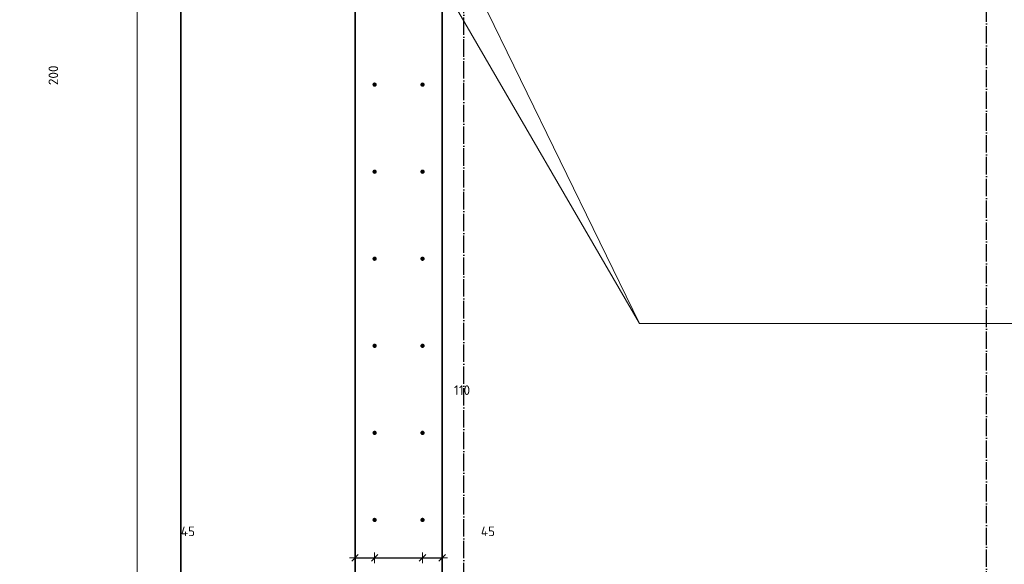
# Model space of a CAD drawing. Header units: millimetres. Extents: x -3170 to 89801, y -74170 to 82422.
# Tile 33 of 105: x 58980 to 61241, y 21898 to 23149. Entities that reach past the tile are written whole.
import ezdxf

# ---------------------------------------------------------------- set-up
doc = ezdxf.new("R2010")
doc.units = ezdxf.units.MM
doc.header["$PDMODE"] = 65
for name, pattern in [('______11', [50, 40, -5, 0, -5]), ('______3', [50, 40, -10]), ('______5', [110, 80, -10, 10, -10])]:
    doc.linetypes.add(name, pattern=pattern)
for name, color, linetype, lineweight in [('Standard', 7, 'Continuous', 25), ('Арм.стержн. Выпуски', 180, 'Continuous', 35), ('Балка_ общее', 7, '______3', 13), ('Размерная линия_ общее', 7, 'Continuous', 13)]:
    doc.layers.add(name, color=color, linetype=linetype, lineweight=lineweight)
doc.layers.add('Осевая линия_ общее', color=7, linetype='______5', lineweight=13, true_color=0xa0a0a0)
doc.styles.add('ISOCPEUR', font='ISOCPEUR')
doc.dimstyles.new('DIMSTYLE_3', dxfattribs={"dimtxt": 22, "dimasz": 25, "dimexe": 0, "dimexo": 0, "dimgap": 11, "dimtad": 2, "dimdec": 0, "dimrnd": 5, "dimzin": 12, "dimdsep": 46, "dimtxsty": 'ISOCPEUR', "dimblk1": 'ALL_ML_STRICH', "dimblk2": 'ALL_ML_STRICH', "dimsah": 1, "dimcen": 0, "dimclrd": 7, "dimclre": 256, "dimclrt": 7, "dimadec": 0, "dimazin": 0, "dimtfac": 1, "dimtdec": 0, "dimtix": 1, "dimtmove": 2, "dimatfit": 3, "dimfxl": 0, "dimtzin": 0, "dimlwd": 0, "dimlwe": -3, "dimarcsym": 0})
doc.dimstyles.new('DIMSTYLE_9', dxfattribs={"dimtxt": 22, "dimasz": 25, "dimexe": 0, "dimexo": 0, "dimgap": 11, "dimtad": 2, "dimdec": 0, "dimrnd": 5, "dimzin": 12, "dimdsep": 46, "dimtxsty": 'ISOCPEUR', "dimblk1": 'ALL_ML_STRICH', "dimblk2": 'ALL_ML_STRICH', "dimsah": 1, "dimcen": 0, "dimclrd": 7, "dimclre": 256, "dimclrt": 7, "dimadec": 0, "dimazin": 0, "dimtfac": 1, "dimtdec": 0, "dimtix": 1, "dimtmove": 2, "dimatfit": 3, "dimfxl": 0, "dimtvp": 1.2, "dimtzin": 0, "dimlwd": 0, "dimlwe": -3, "dimarcsym": 0})

# ---------------------------------------------------------------- blocks, each defined once
blk = doc.blocks.new('СЛОЖНЫЙ_ОБЪЕКТ_6')
at = {"layer": 'Осевая линия_ общее', "color": 253, "linetype": '______11', "lineweight": -3, "true_color": 0xa0a0a0, "transparency": 33554687}
for p, q in [((60000, 15950), (60000, 40010)), ((61200, 15830), (61200, 40010))]:
    blk.add_line(p, q, dxfattribs=at)
blk = doc.blocks.new('ALL_ML_STRICH')
at = {"color": 0, "linetype": 'ByBlock', "lineweight": -2}
for p, q in [((-1, 0), (0.5, 0)), ((-0.3, -0.3), (0.3, 0.3)), ((0, -0.5), (0, 0.5))]:
    blk.add_line(p, q, dxfattribs=at)
blk = doc.blocks.new('*D347')
at = {"layer": 'DEFPOINTS', "color": 7, "linetype": 'Continuous', "lineweight": 13, "transparency": 33554687}
for p in [(59795, 23800), (58219.7, 20200), (59795, 20200)]:
    blk.add_point(p, dxfattribs=at)
at = {"layer": 'Размерная линия_ общее', "color": 253, "linetype": 'Continuous', "lineweight": -2, "true_color": 0xa0a0a0, "transparency": 33554687}
for p, q in [((59775, 23800), (58219.7, 23800)), ((59775, 20200), (58219.7, 20200))]:
    blk.add_line(p, q, dxfattribs=at)
at = {"layer": 'Размерная линия_ общее', "color": 7, "linetype": 'Continuous', "lineweight": -2, "transparency": 33554687}
blk.add_line((58219.7, 20200), (58219.7, 23800), dxfattribs=at)
at = {"layer": 'Размерная линия_ общее', "color": 7, "linetype": 'Continuous', "lineweight": 13, "transparency": 33554687, "xscale": 25, "yscale": 25, "zscale": 25}
for p, rotation in [((58219.7, 23800), 90), ((58219.7, 20200), 270)]:
    blk.add_blockref('ALL_ML_STRICH', p, dxfattribs=dict(at, rotation=rotation))
at = {"layer": 'Размерная линия_ общее', "color": 7, "linetype": 'Continuous', "lineweight": 13, "transparency": 33554687, "insert": (58147.7, 21918.6), "char_height": 22, "width": 1.1, "attachment_point": 1, "rotation": 90, "line_spacing_factor": 0.60241, "style": 'ISOCPEUR'}
blk.add_mtext('18х200=3600', dxfattribs=at)
blk = doc.blocks.new('*D364')
at = {"layer": 'DEFPOINTS', "color": 7, "linetype": 'Continuous', "lineweight": 13, "transparency": 33554687}
for p in [(59637.7, 23700), (59118.4, 23500), (59646.5, 23500)]:
    blk.add_point(p, dxfattribs=at)
at = {"layer": 'Размерная линия_ общее', "color": 253, "linetype": 'Continuous', "lineweight": -2, "true_color": 0xa0a0a0, "transparency": 33554687}
for p, q in [((59537.7, 23700), (59118.4, 23700)), ((59546.5, 23500), (59118.4, 23500))]:
    blk.add_line(p, q, dxfattribs=at)
at = {"layer": 'Размерная линия_ общее', "color": 7, "linetype": 'Continuous', "lineweight": -2, "transparency": 33554687}
blk.add_line((59118.4, 23500), (59118.4, 23700), dxfattribs=at)
at = {"layer": 'Размерная линия_ общее', "color": 7, "linetype": 'Continuous', "lineweight": 13, "transparency": 33554687, "xscale": 25, "yscale": 25, "zscale": 25}
for p, rotation in [((59118.4, 23700), 90), ((59118.4, 23500), 270)]:
    blk.add_blockref('ALL_ML_STRICH', p, dxfattribs=dict(at, rotation=rotation))
at = {"layer": 'Размерная линия_ общее', "color": 7, "linetype": 'Continuous', "lineweight": 13, "transparency": 33554687, "insert": (59057.4, 23021.4), "char_height": 22, "width": 66, "attachment_point": 5, "rotation": 90, "style": 'ISOCPEUR'}
blk.add_mtext('\\A1;{200}', dxfattribs=at)
blk = doc.blocks.new('*D375')
at = {"layer": 'DEFPOINTS', "color": 7, "linetype": 'Continuous', "lineweight": 13, "transparency": 33554687}
for p in [(59795, 21970.8), (59750, 21923.3), (59750, 21912.8)]:
    blk.add_point(p, dxfattribs=at)
at = {"layer": 'Размерная линия_ общее', "color": 253, "linetype": 'Continuous', "lineweight": -2, "true_color": 0xa0a0a0, "transparency": 33554687}
for p, q in [((59750, 21912.8), (59750, 21912.8)), ((59795, 21912.8), (59795, 21912.8))]:
    blk.add_line(p, q, dxfattribs=at)
at = {"layer": 'Размерная линия_ общее', "color": 7, "linetype": 'Continuous', "lineweight": -2, "transparency": 33554687}
blk.add_line((59750, 21912.8), (59795, 21912.8), dxfattribs=at)
at = {"layer": 'Размерная линия_ общее', "color": 7, "linetype": 'Continuous', "lineweight": 13, "transparency": 33554687, "xscale": 25, "yscale": 25, "zscale": 25, "rotation": 180}
blk.add_blockref('ALL_ML_STRICH', (59750, 21912.8), dxfattribs=at)
at = {"layer": 'Размерная линия_ общее', "color": 7, "linetype": 'Continuous', "lineweight": 13, "transparency": 33554687, "xscale": 25, "yscale": 25, "zscale": 25}
blk.add_blockref('ALL_ML_STRICH', (59795, 21912.8), dxfattribs=at)
at = {"layer": 'Размерная линия_ общее', "color": 7, "linetype": 'Continuous', "lineweight": 13, "transparency": 33554687, "insert": (59366.4, 21973.8), "char_height": 22, "width": 44, "attachment_point": 5, "style": 'ISOCPEUR'}
blk.add_mtext('\\A1;{45}', dxfattribs=at)
blk = doc.blocks.new('*D376')
at = {"layer": 'DEFPOINTS', "color": 7, "linetype": 'Continuous', "lineweight": 13, "transparency": 33554687}
for p in [(59795, 21970.8), (59905, 21970.8), (59795, 21912.8)]:
    blk.add_point(p, dxfattribs=at)
at = {"layer": 'Размерная линия_ общее', "color": 253, "linetype": 'Continuous', "lineweight": -2, "true_color": 0xa0a0a0, "transparency": 33554687}
for p, q in [((59795, 21912.8), (59795, 21912.8)), ((59905, 21912.8), (59905, 21912.8))]:
    blk.add_line(p, q, dxfattribs=at)
at = {"layer": 'Размерная линия_ общее', "color": 7, "linetype": 'Continuous', "lineweight": -2, "transparency": 33554687}
blk.add_line((59795, 21912.8), (59905, 21912.8), dxfattribs=at)
at = {"layer": 'Размерная линия_ общее', "color": 7, "linetype": 'Continuous', "lineweight": 13, "transparency": 33554687, "xscale": 25, "yscale": 25, "zscale": 25, "rotation": 180}
blk.add_blockref('ALL_ML_STRICH', (59795, 21912.8), dxfattribs=at)
at = {"layer": 'Размерная линия_ общее', "color": 7, "linetype": 'Continuous', "lineweight": 13, "transparency": 33554687, "xscale": 25, "yscale": 25, "zscale": 25}
blk.add_blockref('ALL_ML_STRICH', (59905, 21912.8), dxfattribs=at)
at = {"layer": 'Размерная линия_ общее', "color": 7, "linetype": 'Continuous', "lineweight": 13, "transparency": 33554687, "insert": (59995.8, 22298.1), "char_height": 22, "width": 66, "attachment_point": 5, "style": 'ISOCPEUR'}
blk.add_mtext('\\A1;{110}', dxfattribs=at)
blk = doc.blocks.new('*D377')
at = {"layer": 'DEFPOINTS', "color": 7, "linetype": 'Continuous', "lineweight": 13, "transparency": 33554687}
for p in [(59905, 21970.8), (59950, 21963.8), (59905, 21912.8)]:
    blk.add_point(p, dxfattribs=at)
at = {"layer": 'Размерная линия_ общее', "color": 253, "linetype": 'Continuous', "lineweight": -2, "true_color": 0xa0a0a0, "transparency": 33554687}
for p, q in [((59905, 21912.8), (59905, 21912.8)), ((59950, 21912.8), (59950, 21912.8))]:
    blk.add_line(p, q, dxfattribs=at)
at = {"layer": 'Размерная линия_ общее', "color": 7, "linetype": 'Continuous', "lineweight": -2, "transparency": 33554687}
blk.add_line((59905, 21912.8), (59950, 21912.8), dxfattribs=at)
at = {"layer": 'Размерная линия_ общее', "color": 7, "linetype": 'Continuous', "lineweight": 13, "transparency": 33554687, "xscale": 25, "yscale": 25, "zscale": 25, "rotation": 180}
blk.add_blockref('ALL_ML_STRICH', (59905, 21912.8), dxfattribs=at)
at = {"layer": 'Размерная линия_ общее', "color": 7, "linetype": 'Continuous', "lineweight": 13, "transparency": 33554687, "xscale": 25, "yscale": 25, "zscale": 25}
blk.add_blockref('ALL_ML_STRICH', (59950, 21912.8), dxfattribs=at)
at = {"layer": 'Размерная линия_ общее', "color": 7, "linetype": 'Continuous', "lineweight": 13, "transparency": 33554687, "insert": (60055.2, 21973.8), "char_height": 22, "width": 44, "attachment_point": 5, "style": 'ISOCPEUR'}
blk.add_mtext('\\A1;{45}', dxfattribs=at)

msp = doc.modelspace()

# ---------------------------------------------------------------- hatches: boundary and pattern name
at = {"layer": 'Арм.стержн. Выпуски', "linetype": 'Continuous', "lineweight": 35, "transparency": 33554687}
for points in [[(59800, 23000), (59799.6, 23001.9), (59798.5, 23003.5), (59796.9, 23004.6), (59795, 23005), (59793.1, 23004.6), (59791.5, 23003.5), (59790.4, 23001.9), (59790, 23000), (59790.4, 22998.1), (59791.5, 22996.5), (59793.1, 22995.4), (59795, 22995), (59796.9, 22995.4), (59798.5, 22996.5), (59799.6, 22998.1)], [(59910, 23000), (59909.6, 23001.9), (59908.5, 23003.5), (59906.9, 23004.6), (59905, 23005), (59903.1, 23004.6), (59901.5, 23003.5), (59900.4, 23001.9), (59900, 23000), (59900.4, 22998.1), (59901.5, 22996.5), (59903.1, 22995.4), (59905, 22995), (59906.9, 22995.4), (59908.5, 22996.5), (59909.6, 22998.1)], [(59800, 22800), (59799.6, 22801.9), (59798.5, 22803.5), (59796.9, 22804.6), (59795, 22805), (59793.1, 22804.6), (59791.5, 22803.5), (59790.4, 22801.9), (59790, 22800), (59790.4, 22798.1), (59791.5, 22796.5), (59793.1, 22795.4), (59795, 22795), (59796.9, 22795.4), (59798.5, 22796.5), (59799.6, 22798.1)], [(59910, 22800), (59909.6, 22801.9), (59908.5, 22803.5), (59906.9, 22804.6), (59905, 22805), (59903.1, 22804.6), (59901.5, 22803.5), (59900.4, 22801.9), (59900, 22800), (59900.4, 22798.1), (59901.5, 22796.5), (59903.1, 22795.4), (59905, 22795), (59906.9, 22795.4), (59908.5, 22796.5), (59909.6, 22798.1)], [(59800, 22600), (59799.6, 22601.9), (59798.5, 22603.5), (59796.9, 22604.6), (59795, 22605), (59793.1, 22604.6), (59791.5, 22603.5), (59790.4, 22601.9), (59790, 22600), (59790.4, 22598.1), (59791.5, 22596.5), (59793.1, 22595.4), (59795, 22595), (59796.9, 22595.4), (59798.5, 22596.5), (59799.6, 22598.1)], [(59910, 22600), (59909.6, 22601.9), (59908.5, 22603.5), (59906.9, 22604.6), (59905, 22605), (59903.1, 22604.6), (59901.5, 22603.5), (59900.4, 22601.9), (59900, 22600), (59900.4, 22598.1), (59901.5, 22596.5), (59903.1, 22595.4), (59905, 22595), (59906.9, 22595.4), (59908.5, 22596.5), (59909.6, 22598.1)], [(59800, 22400), (59799.6, 22401.9), (59798.5, 22403.5), (59796.9, 22404.6), (59795, 22405), (59793.1, 22404.6), (59791.5, 22403.5), (59790.4, 22401.9), (59790, 22400), (59790.4, 22398.1), (59791.5, 22396.5), (59793.1, 22395.4), (59795, 22395), (59796.9, 22395.4), (59798.5, 22396.5), (59799.6, 22398.1)], [(59910, 22400), (59909.6, 22401.9), (59908.5, 22403.5), (59906.9, 22404.6), (59905, 22405), (59903.1, 22404.6), (59901.5, 22403.5), (59900.4, 22401.9), (59900, 22400), (59900.4, 22398.1), (59901.5, 22396.5), (59903.1, 22395.4), (59905, 22395), (59906.9, 22395.4), (59908.5, 22396.5), (59909.6, 22398.1)], [(59800, 22200), (59799.6, 22201.9), (59798.5, 22203.5), (59796.9, 22204.6), (59795, 22205), (59793.1, 22204.6), (59791.5, 22203.5), (59790.4, 22201.9), (59790, 22200), (59790.4, 22198.1), (59791.5, 22196.5), (59793.1, 22195.4), (59795, 22195), (59796.9, 22195.4), (59798.5, 22196.5), (59799.6, 22198.1)], [(59910, 22200), (59909.6, 22201.9), (59908.5, 22203.5), (59906.9, 22204.6), (59905, 22205), (59903.1, 22204.6), (59901.5, 22203.5), (59900.4, 22201.9), (59900, 22200), (59900.4, 22198.1), (59901.5, 22196.5), (59903.1, 22195.4), (59905, 22195), (59906.9, 22195.4), (59908.5, 22196.5), (59909.6, 22198.1)], [(59800, 22000), (59799.6, 22001.9), (59798.5, 22003.5), (59796.9, 22004.6), (59795, 22005), (59793.1, 22004.6), (59791.5, 22003.5), (59790.4, 22001.9), (59790, 22000), (59790.4, 21998.1), (59791.5, 21996.5), (59793.1, 21995.4), (59795, 21995), (59796.9, 21995.4), (59798.5, 21996.5), (59799.6, 21998.1)], [(59910, 22000), (59909.6, 22001.9), (59908.5, 22003.5), (59906.9, 22004.6), (59905, 22005), (59903.1, 22004.6), (59901.5, 22003.5), (59900.4, 22001.9), (59900, 22000), (59900.4, 21998.1), (59901.5, 21996.5), (59903.1, 21995.4), (59905, 21995), (59906.9, 21995.4), (59908.5, 21996.5), (59909.6, 21998.1)]]:
    msp.add_hatch(color=4, dxfattribs=at).paths.add_polyline_path(points)

# ---------------------------------------------------------------- linework, layer by layer
at = {"layer": 'Standard', "color": 7, "linetype": 'Continuous', "lineweight": 35, "transparency": 33554687}
for p, q in [((59750, 20140), (59750, 24060)), ((59950, 23860), (59950, 20140))]:
    msp.add_line(p, q, dxfattribs=at)
at = {"layer": 'Standard', "color": 7, "linetype": 'Continuous', "lineweight": 18, "transparency": 33554687}
msp.add_lwpolyline([(59250, 16540), (78500, 16540), (78500, 38380), (59250, 38380), (59250, 16540)], dxfattribs=at)
at = {"layer": 'Арм.стержн. Выпуски', "color": 7, "linetype": 'Continuous', "lineweight": 13, "transparency": 33554687}
for q in [(59795, 23700), (59795, 23500), (62818.3, 22451.2)]:
    msp.add_line((60403.3, 22451.2), q, dxfattribs=at)
at = {"layer": 'Размерная линия_ общее', "color": 7, "linetype": 'Continuous', "lineweight": 35, "transparency": 33554687}
msp.add_line((59350, 19540), (59350, 24460), dxfattribs=at)

# ---------------------------------------------------------------- block references
at = {"layer": 'Балка_ общее', "color": 7, "linetype": 'Continuous', "lineweight": 13, "transparency": 33554687}
msp.add_blockref('СЛОЖНЫЙ_ОБЪЕКТ_6', (0, 0), dxfattribs=at)

# ---------------------------------------------------------------- dimensions: what is measured, and where the dimension line sits
at = {"layer": 'Размерная линия_ общее', "color": 7, "linetype": 'Continuous', "lineweight": 13, "transparency": 33554687}
dim = msp.add_linear_dim(base=(58219.7, 23800), p1=(59775, 20200), p2=(59775, 23800), angle=90, text='18х200=3600', dimstyle='DIMSTYLE_3', override={"dimpost": '<>', "dimclrd": 7, "dimclre": 253, "dimclrt": 7, "dimlwd": 0, "dimlwe": 65533}, dxfattribs=at)
dim.commit()
dim.dimension.update_dxf_attribs({"geometry": '*D347', "text_midpoint": (58208.7, 22000), "dimtype": 160})
dim = msp.add_linear_dim(base=(59118.4, 23700), p1=(59546.5, 23500), p2=(59537.7, 23700), angle=90, dimstyle='DIMSTYLE_3', override={"dimpost": '<>', "dimclrd": 7, "dimclre": 253, "dimclrt": 7, "dimlwd": 0, "dimlwe": 65533}, dxfattribs=at)
dim.commit()
dim.dimension.update_dxf_attribs({"geometry": '*D364', "text_midpoint": (59057.4, 23021.4), "dimtype": 160})
for base, p1, p2, dimstyle, picture, middle in [((59905, 21912.8), (59795, 21912.8), (59905, 21912.8), 'DIMSTYLE_3', '*D376', (59995.8, 22298.1)), ((59795, 21912.8), (59750, 21912.8), (59795, 21912.8), 'DIMSTYLE_9', '*D375', (59366.4, 21973.8)), ((59950, 21912.8), (59905, 21912.8), (59950, 21912.8), 'DIMSTYLE_9', '*D377', (60055.2, 21973.8))]:
    dim = msp.add_linear_dim(base=base, p1=p1, p2=p2, dimstyle=dimstyle, override={"dimpost": '<>', "dimclrd": 7, "dimclre": 253, "dimclrt": 7, "dimlwd": 0, "dimlwe": 65533}, dxfattribs=at)
    dim.commit()
    dim.dimension.update_dxf_attribs({"geometry": picture, "text_midpoint": middle, "dimtype": 160})

doc.saveas('drawing.dxf')
